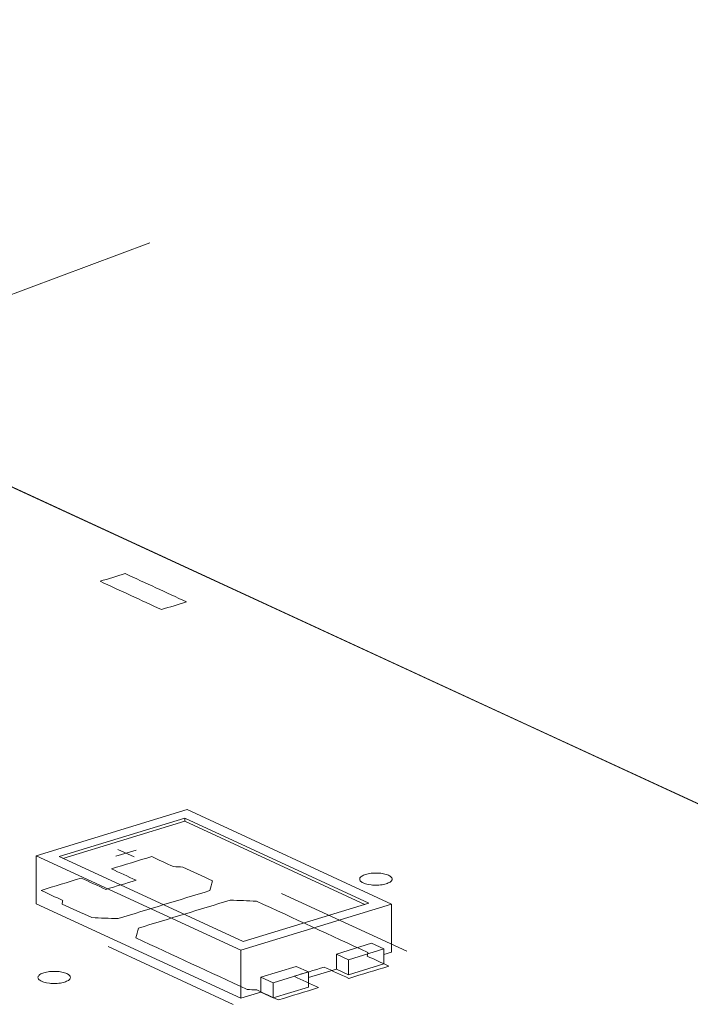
# Model space of a CAD drawing. Header units: inches. Extents: x -35 to 647, y 178 to 608.
# Tile 111 of 234: x 426 to 436, y 206 to 222. Entities that reach past the tile are written whole.
import ezdxf

# ---------------------------------------------------------------- set-up
doc = ezdxf.new("R2010")
doc.units = ezdxf.units.IN
doc.header["$MEASUREMENT"] = 0
doc.linetypes.add('AI-Linetype-4', pattern=[47.5, 22, -8.5, 8.5, -8.5])
doc.layers.add('1', color=7, linetype='Continuous')

# ---------------------------------------------------------------- blocks, each defined once
blk = doc.blocks.new('block 3024')
at = {"layer": '1', "color": 155, "lineweight": 18, "true_color": 0x4c7299}
blk.add_lwpolyline([(429.042, 207.292), (426.202, 208.602)], dxfattribs=at)
blk = doc.blocks.new('block 3025')
at = {"layer": '1', "color": 155, "lineweight": 18, "true_color": 0x4c7299}
blk.add_lwpolyline([(430.981, 207.885), (429.042, 207.292)], dxfattribs=at)
blk = doc.blocks.new('block 3026')
at = {"layer": '1', "color": 155, "lineweight": 18, "true_color": 0x4c7299}
blk.add_lwpolyline([(428.141, 209.195), (430.981, 207.885)], dxfattribs=at)
blk = doc.blocks.new('block 3027')
at = {"layer": '1', "color": 155, "lineweight": 18, "true_color": 0x4c7299}
blk.add_lwpolyline([(429.006, 207.16), (431.333, 207.871)], dxfattribs=at)
blk = doc.blocks.new('block 3028')
at = {"layer": '1', "color": 155, "lineweight": 18, "true_color": 0x4c7299}
blk.add_lwpolyline([(428.177, 209.327), (425.85, 208.616)], dxfattribs=at)
blk = doc.blocks.new('block 3029')
at = {"layer": '1', "color": 155, "lineweight": 18, "true_color": 0x4c7299}
blk.add_lwpolyline([(425.85, 208.616), (429.006, 207.16)], dxfattribs=at)
blk = doc.blocks.new('block 3030')
at = {"layer": '1', "color": 155, "lineweight": 18, "true_color": 0x4c7299}
blk.add_lwpolyline([(426.202, 208.602), (428.141, 209.195)], dxfattribs=at)
blk = doc.blocks.new('block 3031')
at = {"layer": '1', "color": 155, "lineweight": 18, "true_color": 0x4c7299}
blk.add_lwpolyline([(431.212, 207.179), (431.022, 207.266)], dxfattribs=at)
blk = doc.blocks.new('block 3032')
at = {"layer": '1', "color": 155, "lineweight": 18, "true_color": 0x4c7299}
blk.add_lwpolyline([(430.669, 207.013), (431.212, 207.179)], dxfattribs=at)
blk = doc.blocks.new('block 3033')
at = {"layer": '1', "color": 155, "lineweight": 18, "true_color": 0x4c7299}
blk.add_lwpolyline([(430.48, 207.101), (430.669, 207.013)], dxfattribs=at)
blk = doc.blocks.new('block 3034')
at = {"layer": '1', "color": 155, "lineweight": 18, "true_color": 0x4c7299}
blk.add_lwpolyline([(429.859, 206.911), (430.048, 206.824)], dxfattribs=at)
blk = doc.blocks.new('block 3035')
at = {"layer": '1', "color": 155, "lineweight": 18, "true_color": 0x4c7299}
blk.add_lwpolyline([(431.333, 207.871), (428.177, 209.327)], dxfattribs=at)
blk = doc.blocks.new('block 3036')
at = {"layer": '1', "color": 155, "lineweight": 18, "true_color": 0x4c7299}
blk.add_lwpolyline([(429.506, 206.658), (429.316, 206.745)], dxfattribs=at)
blk = doc.blocks.new('block 3037')
at = {"layer": '1', "color": 155, "lineweight": 18, "true_color": 0x4c7299}
blk.add_lwpolyline([(430.048, 206.824), (429.506, 206.658)], dxfattribs=at)
blk = doc.blocks.new('block 4058')
at = {"layer": '1', "color": 155, "lineweight": 18, "true_color": 0x4c7299}
blk.add_lwpolyline([(425.85, 208.616), (425.85, 207.875)], dxfattribs=at)
blk = doc.blocks.new('block 4059')
at = {"layer": '1', "color": 155, "lineweight": 18, "true_color": 0x4c7299}
blk.add_lwpolyline([(429.006, 207.16), (429.006, 206.419)], dxfattribs=at)
blk = doc.blocks.new('block 4060')
at = {"layer": '1', "color": 155, "lineweight": 18, "true_color": 0x4c7299}
blk.add_lwpolyline([(428.141, 209.149), (428.141, 209.195)], dxfattribs=at)
blk = doc.blocks.new('block 4061')
at = {"layer": '1', "color": 155, "lineweight": 18, "true_color": 0x4c7299}
blk.add_lwpolyline([(431.333, 207.871), (431.333, 207.13)], dxfattribs=at)
blk = doc.blocks.new('block 4062')
at = {"layer": '1', "color": 155, "lineweight": 18, "true_color": 0x4c7299}
blk.add_lwpolyline([(426.262, 208.575), (428.141, 209.149)], dxfattribs=at)
blk = doc.blocks.new('block 4063')
at = {"layer": '1', "color": 155, "lineweight": 18, "true_color": 0x4c7299}
blk.add_lwpolyline([(428.141, 209.149), (430.921, 207.866)], dxfattribs=at)
blk = doc.blocks.new('block 4064')
at = {"layer": '1', "color": 155, "lineweight": 18, "true_color": 0x4c7299}
blk.add_lwpolyline([(429.316, 206.745), (429.316, 206.513)], dxfattribs=at)
blk = doc.blocks.new('block 4065')
at = {"layer": '1', "color": 155, "lineweight": 18, "true_color": 0x4c7299}
blk.add_lwpolyline([(430.48, 207.101), (430.48, 206.869)], dxfattribs=at)
blk = doc.blocks.new('block 4066')
at = {"layer": '1', "color": 155, "lineweight": 18, "true_color": 0x4c7299}
blk.add_lwpolyline([(430.669, 207.013), (430.669, 206.782)], dxfattribs=at)
blk = doc.blocks.new('block 4067')
at = {"layer": '1', "color": 155, "lineweight": 18, "true_color": 0x4c7299}
blk.add_lwpolyline([(431.212, 207.179), (431.212, 206.947)], dxfattribs=at)
blk = doc.blocks.new('block 4068')
at = {"layer": '1', "color": 155, "lineweight": 18, "true_color": 0x4c7299}
blk.add_lwpolyline([(431.022, 207.266), (430.48, 207.101)], dxfattribs=at)
blk = doc.blocks.new('block 4069')
at = {"layer": '1', "color": 155, "lineweight": 18, "true_color": 0x4c7299}
blk.add_lwpolyline([(429.316, 206.745), (429.859, 206.911)], dxfattribs=at)
blk = doc.blocks.new('block 4070')
at = {"layer": '1', "color": 155, "lineweight": 18, "true_color": 0x4c7299}
blk.add_lwpolyline([(430.048, 206.824), (430.048, 206.592)], dxfattribs=at)
blk = doc.blocks.new('block 4071')
at = {"layer": '1', "color": 155, "lineweight": 18, "true_color": 0x4c7299}
blk.add_lwpolyline([(429.506, 206.658), (429.506, 206.426)], dxfattribs=at)
blk = doc.blocks.new('block 4072')
at = {"layer": '1', "color": 155, "lineweight": 18, "true_color": 0x4c7299}
blk.add_lwpolyline([(430.669, 206.782), (431.212, 206.947)], dxfattribs=at)
blk = doc.blocks.new('block 4073')
at = {"layer": '1', "color": 155, "lineweight": 18, "true_color": 0x4c7299}
blk.add_lwpolyline([(430.048, 206.592), (429.506, 206.426)], dxfattribs=at)
blk = doc.blocks.new('block 4074')
at = {"layer": '1', "color": 155, "lineweight": 18, "true_color": 0x4c7299}
blk.add_lwpolyline([(430.48, 206.869), (430.669, 206.782)], dxfattribs=at)
blk = doc.blocks.new('block 4075')
at = {"layer": '1', "color": 155, "lineweight": 18, "true_color": 0x4c7299}
blk.add_lwpolyline([(429.506, 206.426), (429.316, 206.513)], dxfattribs=at)
blk = doc.blocks.new('block 4076')
at = {"layer": '1', "color": 155, "lineweight": 18, "true_color": 0x4c7299}
blk.add_lwpolyline([(425.85, 207.875), (429.006, 206.419)], dxfattribs=at)
blk = doc.blocks.new('block 4077')
at = {"layer": '1', "color": 155, "lineweight": 18, "true_color": 0x4c7299}
blk.add_lwpolyline([(429.006, 206.419), (429.316, 206.513)], dxfattribs=at)
blk = doc.blocks.new('block 4078')
at = {"layer": '1', "color": 155, "lineweight": 18, "true_color": 0x4c7299}
blk.add_lwpolyline([(431.212, 207.093), (431.333, 207.13)], dxfattribs=at)
blk = doc.blocks.new('block 4079')
at = {"layer": '1', "color": 155, "lineweight": 18, "true_color": 0x4c7299}
blk.add_lwpolyline([(430.048, 206.737), (430.48, 206.869)], dxfattribs=at)
blk = doc.blocks.new('block 4918')
at = {"layer": '1', "color": 18, "lineweight": 13, "true_color": 0x4c0000}
blk.add_lwpolyline([(428.89, 206.325), (426.958, 207.217)], dxfattribs=at)
blk = doc.blocks.new('block 4936')
at = {"layer": '1', "color": 18, "lineweight": 13, "true_color": 0x4c0000}
blk.add_lwpolyline([(428.89, 206.325), (426.958, 207.217)], dxfattribs=at)
blk = doc.blocks.new('block 4993')
at = {"layer": '1', "color": 18, "lineweight": 13, "true_color": 0x4c0000}
blk.add_lwpolyline([(357.416, 245.697), (440.462, 207.389)], dxfattribs=at)
blk = doc.blocks.new('block 5019')
at = {"layer": '1', "color": 18, "lineweight": 13, "true_color": 0x4c0000}
blk.add_lwpolyline([(431.568, 207.144), (429.636, 208.035)], dxfattribs=at)
blk = doc.blocks.new('block 5020')
at = {"layer": '1', "color": 18, "lineweight": 13, "true_color": 0x4c0000}
blk.add_lwpolyline([(427.108, 208.714), (427.36, 208.598)], dxfattribs=at)
blk = doc.blocks.new('block 5021')
at = {"layer": '1', "color": 18, "lineweight": 13, "true_color": 0x4c0000}
blk.add_lwpolyline([(427.079, 208.609), (427.389, 208.704)], dxfattribs=at)
blk = doc.blocks.new('block 5060')
at = {"layer": '1', "color": 18, "lineweight": 13, "true_color": 0x4c0000}
blk.add_lwpolyline([(357.416, 245.697), (440.462, 207.389)], dxfattribs=at)
blk = doc.blocks.new('block 5066')
at = {"layer": '1', "color": 18, "lineweight": 13, "true_color": 0x4c0000}
blk.add_lwpolyline([(427.108, 208.714), (427.36, 208.598)], dxfattribs=at)
blk = doc.blocks.new('block 5078')
at = {"layer": '1', "color": 18, "lineweight": 13, "true_color": 0x4c0000}
blk.add_lwpolyline([(431.568, 207.144), (429.636, 208.035)], dxfattribs=at)
blk = doc.blocks.new('block 5089')
at = {"layer": '1', "color": 18, "lineweight": 13, "true_color": 0x4c0000}
blk.add_lwpolyline([(427.079, 208.609), (427.389, 208.704)], dxfattribs=at)
blk = doc.blocks.new('block 7558')
at = {"layer": '1', "color": 155, "lineweight": 18, "true_color": 0x4c7299}
blk.add_lwpolyline([(424.668, 214.675), (440.462, 207.389)], dxfattribs=at)
blk = doc.blocks.new('block 7602')
at = {"layer": '1', "color": 18, "lineweight": 13, "true_color": 0x4c0000}
blk.add_lwpolyline([(395.376, 228.187), (418.986, 217.295), (430.792, 211.85), (436.694, 209.127)], dxfattribs=at)
blk = doc.blocks.new('block 7604')
at = {"layer": '1', "color": 18, "lineweight": 13, "true_color": 0x4c0000}
blk.add_open_spline([(430.672, 206.725), (430.878, 206.788), (431.085, 206.851), (431.292, 206.914), (431.18, 206.966), (431.069, 207.017), (430.957, 207.069), (430.961, 207.087), (430.964, 207.105), (430.967, 207.124), (430.394, 207.388), (429.821, 207.652), (429.249, 207.916), (429.113, 207.922), (428.978, 207.927), (428.842, 207.933), (428.371, 207.788), (427.899, 207.644), (427.427, 207.5), (427.414, 207.449), (427.401, 207.399), (427.387, 207.348), (427.96, 207.083), (428.533, 206.819), (429.106, 206.555), (429.154, 206.552), (429.203, 206.55), (429.251, 206.547), (429.363, 206.496), (429.474, 206.444), (429.586, 206.393), (429.793, 206.456), (429.999, 206.519), (430.206, 206.583), (430.08, 206.641), (429.954, 206.699), (429.827, 206.757), (429.983, 206.805), (430.138, 206.852), (430.293, 206.899), (430.419, 206.841), (430.545, 206.783), (430.672, 206.725)], degree=3, knots=[0, 0, 0, 0, 1, 1, 1, 2, 2, 2, 3, 3, 3, 4, 4, 4, 5, 5, 5, 6, 6, 6, 7, 7, 7, 8, 8, 8, 9, 9, 9, 10, 10, 10, 11, 11, 11, 12, 12, 12, 13, 13, 13, 14, 14, 14, 14], dxfattribs=at)
blk = doc.blocks.new('block 7605')
at = {"layer": '1', "color": 18, "lineweight": 13, "true_color": 0x4c0000}
blk.add_lwpolyline([(395.376, 228.187), (418.986, 217.295), (430.792, 211.85), (436.694, 209.127)], dxfattribs=at)
blk = doc.blocks.new('block 7670')
at = {"layer": '1', "color": 18, "lineweight": 13, "true_color": 0x4c0000}
blk.add_open_spline([(430.672, 206.725), (430.878, 206.788), (431.085, 206.851), (431.292, 206.914), (431.18, 206.966), (431.069, 207.017), (430.957, 207.069), (430.961, 207.087), (430.964, 207.105), (430.967, 207.124), (430.394, 207.388), (429.821, 207.652), (429.249, 207.916), (429.113, 207.922), (428.978, 207.927), (428.842, 207.933), (428.371, 207.788), (427.899, 207.644), (427.427, 207.5), (427.414, 207.449), (427.401, 207.399), (427.387, 207.348), (427.96, 207.083), (428.533, 206.819), (429.106, 206.555), (429.154, 206.552), (429.203, 206.55), (429.251, 206.547), (429.363, 206.496), (429.474, 206.444), (429.586, 206.393), (429.793, 206.456), (429.999, 206.519), (430.206, 206.583), (430.08, 206.641), (429.954, 206.699), (429.827, 206.757), (429.983, 206.805), (430.138, 206.852), (430.293, 206.899), (430.419, 206.841), (430.545, 206.783), (430.672, 206.725)], degree=3, knots=[0, 0, 0, 0, 1, 1, 1, 2, 2, 2, 3, 3, 3, 4, 4, 4, 5, 5, 5, 6, 6, 6, 7, 7, 7, 8, 8, 8, 9, 9, 9, 10, 10, 10, 11, 11, 11, 12, 12, 12, 13, 13, 13, 14, 14, 14, 14], dxfattribs=at)
blk = doc.blocks.new('block 7671')
at = {"layer": '1', "color": 18, "lineweight": 13, "true_color": 0x4c0000}
blk.add_open_spline([(430.672, 206.725), (430.878, 206.788), (431.085, 206.851), (431.292, 206.914), (431.18, 206.966), (431.069, 207.017), (430.957, 207.069), (430.961, 207.087), (430.964, 207.105), (430.967, 207.124), (430.394, 207.388), (429.821, 207.652), (429.249, 207.916), (429.113, 207.922), (428.978, 207.927), (428.842, 207.933), (428.371, 207.788), (427.899, 207.644), (427.427, 207.5), (427.414, 207.449), (427.401, 207.399), (427.387, 207.348), (427.96, 207.083), (428.533, 206.819), (429.106, 206.555), (429.154, 206.552), (429.203, 206.55), (429.251, 206.547), (429.363, 206.496), (429.474, 206.444), (429.586, 206.393), (429.793, 206.456), (429.999, 206.519), (430.206, 206.583), (430.08, 206.641), (429.954, 206.699), (429.827, 206.757), (429.983, 206.805), (430.138, 206.852), (430.293, 206.899), (430.419, 206.841), (430.545, 206.783), (430.672, 206.725)], degree=3, knots=[0, 0, 0, 0, 1, 1, 1, 2, 2, 2, 3, 3, 3, 4, 4, 4, 5, 5, 5, 6, 6, 6, 7, 7, 7, 8, 8, 8, 9, 9, 9, 10, 10, 10, 11, 11, 11, 12, 12, 12, 13, 13, 13, 14, 14, 14, 14], dxfattribs=at)
blk = doc.blocks.new('block 7672')
at = {"layer": '1', "color": 18, "lineweight": 13, "true_color": 0x4c0000}
blk.add_open_spline([(428.567, 208.231), (428.554, 208.18), (428.54, 208.129), (428.527, 208.078), (428.055, 207.934), (427.584, 207.79), (427.112, 207.646), (426.977, 207.651), (426.841, 207.657), (426.706, 207.662), (426.554, 207.732), (426.402, 207.802), (426.249, 207.872), (426.253, 207.891), (426.256, 207.909), (426.259, 207.927), (426.148, 207.979), (426.036, 208.03), (425.925, 208.082), (426.131, 208.145), (426.338, 208.208), (426.545, 208.271), (426.671, 208.213), (426.798, 208.155), (426.924, 208.097), (427.079, 208.144), (427.234, 208.191), (427.389, 208.239), (427.263, 208.297), (427.137, 208.355), (427.01, 208.414), (427.217, 208.477), (427.424, 208.54), (427.631, 208.603), (427.743, 208.552), (427.854, 208.5), (427.966, 208.449), (428.014, 208.446), (428.062, 208.444), (428.111, 208.441), (428.263, 208.371), (428.415, 208.301), (428.567, 208.231)], degree=3, knots=[0, 0, 0, 0, 1, 1, 1, 2, 2, 2, 3, 3, 3, 4, 4, 4, 5, 5, 5, 6, 6, 6, 7, 7, 7, 8, 8, 8, 9, 9, 9, 10, 10, 10, 11, 11, 11, 12, 12, 12, 13, 13, 13, 14, 14, 14, 14], dxfattribs=at)
blk = doc.blocks.new('block 7673')
at = {"layer": '1', "color": 18, "lineweight": 13, "true_color": 0x4c0000}
blk.add_open_spline([(428.567, 208.231), (428.554, 208.18), (428.54, 208.129), (428.527, 208.078), (428.055, 207.934), (427.584, 207.79), (427.112, 207.646), (426.977, 207.651), (426.841, 207.657), (426.706, 207.662), (426.554, 207.732), (426.402, 207.802), (426.249, 207.872), (426.253, 207.891), (426.256, 207.909), (426.259, 207.927), (426.148, 207.979), (426.036, 208.03), (425.925, 208.082), (426.131, 208.145), (426.338, 208.208), (426.545, 208.271), (426.671, 208.213), (426.798, 208.155), (426.924, 208.097), (427.079, 208.144), (427.234, 208.191), (427.389, 208.239), (427.263, 208.297), (427.137, 208.355), (427.01, 208.414), (427.217, 208.477), (427.424, 208.54), (427.631, 208.603), (427.743, 208.552), (427.854, 208.5), (427.966, 208.449), (428.014, 208.446), (428.062, 208.444), (428.111, 208.441), (428.263, 208.371), (428.415, 208.301), (428.567, 208.231)], degree=3, knots=[0, 0, 0, 0, 1, 1, 1, 2, 2, 2, 3, 3, 3, 4, 4, 4, 5, 5, 5, 6, 6, 6, 7, 7, 7, 8, 8, 8, 9, 9, 9, 10, 10, 10, 11, 11, 11, 12, 12, 12, 13, 13, 13, 14, 14, 14, 14], dxfattribs=at)
blk = doc.blocks.new('block 7751')
at = {"layer": '1', "color": 18, "lineweight": 13, "true_color": 0x4c0000}
blk.add_open_spline([(428.567, 208.231), (428.554, 208.18), (428.54, 208.129), (428.527, 208.078), (428.055, 207.934), (427.584, 207.79), (427.112, 207.646), (426.977, 207.651), (426.841, 207.657), (426.706, 207.662), (426.554, 207.732), (426.402, 207.802), (426.249, 207.872), (426.253, 207.891), (426.256, 207.909), (426.259, 207.927), (426.148, 207.979), (426.036, 208.03), (425.925, 208.082), (426.131, 208.145), (426.338, 208.208), (426.545, 208.271), (426.671, 208.213), (426.798, 208.155), (426.924, 208.097), (427.079, 208.144), (427.234, 208.191), (427.389, 208.239), (427.263, 208.297), (427.137, 208.355), (427.01, 208.414), (427.217, 208.477), (427.424, 208.54), (427.631, 208.603), (427.743, 208.552), (427.854, 208.5), (427.966, 208.449), (428.014, 208.446), (428.062, 208.444), (428.111, 208.441), (428.263, 208.371), (428.415, 208.301), (428.567, 208.231)], degree=3, knots=[0, 0, 0, 0, 1, 1, 1, 2, 2, 2, 3, 3, 3, 4, 4, 4, 5, 5, 5, 6, 6, 6, 7, 7, 7, 8, 8, 8, 9, 9, 9, 10, 10, 10, 11, 11, 11, 12, 12, 12, 13, 13, 13, 14, 14, 14, 14], dxfattribs=at)
blk = doc.blocks.new('block 7802')
at = {"layer": '1', "color": 18, "lineweight": 13, "true_color": 0x4c0000}
blk.add_open_spline([(428.567, 208.231), (428.554, 208.18), (428.54, 208.129), (428.527, 208.078), (428.055, 207.934), (427.584, 207.79), (427.112, 207.646), (426.977, 207.651), (426.841, 207.657), (426.706, 207.662), (426.554, 207.732), (426.402, 207.802), (426.249, 207.872), (426.253, 207.891), (426.256, 207.909), (426.259, 207.927), (426.148, 207.979), (426.036, 208.03), (425.925, 208.082), (426.131, 208.145), (426.338, 208.208), (426.545, 208.271), (426.671, 208.213), (426.798, 208.155), (426.924, 208.097), (427.079, 208.144), (427.234, 208.191), (427.389, 208.239), (427.263, 208.297), (427.137, 208.355), (427.01, 208.414), (427.217, 208.477), (427.424, 208.54), (427.631, 208.603), (427.743, 208.552), (427.854, 208.5), (427.966, 208.449), (428.014, 208.446), (428.062, 208.444), (428.111, 208.441), (428.263, 208.371), (428.415, 208.301), (428.567, 208.231)], degree=3, knots=[0, 0, 0, 0, 1, 1, 1, 2, 2, 2, 3, 3, 3, 4, 4, 4, 5, 5, 5, 6, 6, 6, 7, 7, 7, 8, 8, 8, 9, 9, 9, 10, 10, 10, 11, 11, 11, 12, 12, 12, 13, 13, 13, 14, 14, 14, 14], dxfattribs=at)
blk = doc.blocks.new('block 7840')
at = {"layer": '1', "color": 18, "lineweight": 13, "true_color": 0x4c0000}
blk.add_open_spline([(430.672, 206.725), (430.878, 206.788), (431.085, 206.851), (431.292, 206.914), (431.18, 206.966), (431.069, 207.017), (430.957, 207.069), (430.961, 207.087), (430.964, 207.105), (430.967, 207.124), (430.394, 207.388), (429.821, 207.652), (429.249, 207.916), (429.113, 207.922), (428.978, 207.927), (428.842, 207.933), (428.371, 207.788), (427.899, 207.644), (427.427, 207.5), (427.414, 207.449), (427.401, 207.399), (427.387, 207.348), (427.96, 207.083), (428.533, 206.819), (429.106, 206.555), (429.154, 206.552), (429.203, 206.55), (429.251, 206.547), (429.363, 206.496), (429.474, 206.444), (429.586, 206.393), (429.793, 206.456), (429.999, 206.519), (430.206, 206.583), (430.08, 206.641), (429.954, 206.699), (429.827, 206.757), (429.983, 206.805), (430.138, 206.852), (430.293, 206.899), (430.419, 206.841), (430.545, 206.783), (430.672, 206.725)], degree=3, knots=[0, 0, 0, 0, 1, 1, 1, 2, 2, 2, 3, 3, 3, 4, 4, 4, 5, 5, 5, 6, 6, 6, 7, 7, 7, 8, 8, 8, 9, 9, 9, 10, 10, 10, 11, 11, 11, 12, 12, 12, 13, 13, 13, 14, 14, 14, 14], dxfattribs=at)
blk = doc.blocks.new('block 7900')
at = {"layer": '1', "color": 18, "lineweight": 13, "true_color": 0x4c0000}
blk.add_lwpolyline([(425.969, 206.813), (425.988, 206.818), (426.008, 206.822), (426.031, 206.826), (426.054, 206.83), (426.078, 206.832), (426.103, 206.833), (426.153, 206.833), (426.177, 206.832), (426.201, 206.829), (426.244, 206.822), (426.265, 206.818), (426.285, 206.812), (426.304, 206.806), (426.32, 206.799), (426.335, 206.791), (426.348, 206.783), (426.358, 206.775), (426.366, 206.766), (426.372, 206.758), (426.375, 206.749), (426.377, 206.74), (426.375, 206.731), (426.372, 206.721), (426.366, 206.712), (426.357, 206.703), (426.346, 206.695), (426.333, 206.687), (426.318, 206.68), (426.302, 206.673), (426.284, 206.667), (426.265, 206.662), (426.244, 206.657), (426.222, 206.653), (426.199, 206.65), (426.174, 206.648), (426.15, 206.646), (426.1, 206.646), (426.076, 206.648), (426.052, 206.65), (426.008, 206.657), (425.988, 206.662), (425.968, 206.667), (425.949, 206.673), (425.932, 206.68), (425.918, 206.688), (425.905, 206.696), (425.895, 206.705), (425.886, 206.713), (425.881, 206.722), (425.877, 206.731), (425.876, 206.74), (425.877, 206.749), (425.881, 206.758), (425.887, 206.767), (425.896, 206.776), (425.907, 206.785), (425.92, 206.793), (425.934, 206.8), (425.951, 206.807), (425.969, 206.813)], dxfattribs=at)
blk = doc.blocks.new('block 7962')
at = {"layer": '1', "color": 18, "lineweight": 13, "true_color": 0x4c0000}
blk.add_lwpolyline([(425.969, 206.813), (425.988, 206.818), (426.008, 206.822), (426.031, 206.826), (426.054, 206.83), (426.078, 206.832), (426.103, 206.833), (426.153, 206.833), (426.177, 206.832), (426.201, 206.829), (426.244, 206.822), (426.265, 206.818), (426.285, 206.812), (426.304, 206.806), (426.32, 206.799), (426.335, 206.791), (426.348, 206.783), (426.358, 206.775), (426.366, 206.766), (426.372, 206.758), (426.375, 206.749), (426.377, 206.74), (426.375, 206.731), (426.372, 206.721), (426.366, 206.712), (426.357, 206.703), (426.346, 206.695), (426.333, 206.687), (426.318, 206.68), (426.302, 206.673), (426.284, 206.667), (426.265, 206.662), (426.244, 206.657), (426.222, 206.653), (426.199, 206.65), (426.174, 206.648), (426.15, 206.646), (426.1, 206.646), (426.076, 206.648), (426.052, 206.65), (426.008, 206.657), (425.988, 206.662), (425.968, 206.667), (425.949, 206.673), (425.932, 206.68), (425.918, 206.688), (425.905, 206.696), (425.895, 206.705), (425.886, 206.713), (425.881, 206.722), (425.877, 206.731), (425.876, 206.74), (425.877, 206.749), (425.881, 206.758), (425.887, 206.767), (425.896, 206.776), (425.907, 206.785), (425.92, 206.793), (425.934, 206.8), (425.951, 206.807), (425.969, 206.813)], dxfattribs=at)
blk = doc.blocks.new('block 8071')
at = {"layer": '1', "color": 18, "lineweight": 13, "true_color": 0x4c0000}
blk.add_open_spline([(427.223, 212.967), (427.094, 212.927), (426.964, 212.888), (426.835, 212.848), (427.151, 212.703), (427.466, 212.557), (427.782, 212.412), (427.911, 212.451), (428.04, 212.491), (428.17, 212.53), (427.854, 212.676), (427.538, 212.821), (427.223, 212.967)], degree=3, knots=[0, 0, 0, 0, 1, 1, 1, 2, 2, 2, 3, 3, 3, 4, 4, 4, 4], dxfattribs=at)
blk = doc.blocks.new('block 8085')
at = {"layer": '1', "color": 18, "lineweight": 13, "true_color": 0x4c0000}
blk.add_lwpolyline([(430.932, 208.329), (430.951, 208.334), (430.972, 208.339), (430.995, 208.343), (431.018, 208.346), (431.042, 208.348), (431.067, 208.35), (431.117, 208.35), (431.141, 208.348), (431.164, 208.346), (431.208, 208.339), (431.229, 208.334), (431.249, 208.329), (431.267, 208.323), (431.284, 208.316), (431.299, 208.308), (431.312, 208.3), (431.322, 208.291), (431.33, 208.283), (431.336, 208.274), (431.339, 208.265), (431.34, 208.256), (431.339, 208.247), (431.336, 208.238), (431.329, 208.229), (431.321, 208.22), (431.31, 208.211), (431.297, 208.203), (431.282, 208.196), (431.266, 208.189), (431.248, 208.183), (431.229, 208.178), (431.208, 208.174), (431.186, 208.17), (431.163, 208.166), (431.138, 208.164), (431.113, 208.163), (431.064, 208.163), (431.039, 208.164), (431.016, 208.167), (430.972, 208.174), (430.951, 208.178), (430.932, 208.184), (430.913, 208.19), (430.896, 208.197), (430.881, 208.205), (430.869, 208.213), (430.858, 208.221), (430.85, 208.23), (430.845, 208.239), (430.841, 208.247), (430.84, 208.256), (430.841, 208.265), (430.845, 208.275), (430.851, 208.284), (430.86, 208.293), (430.871, 208.301), (430.883, 208.309), (430.898, 208.317), (430.915, 208.323), (430.932, 208.329)], dxfattribs=at)
blk = doc.blocks.new('block 8119')
at = {"layer": '1', "color": 18, "lineweight": 13, "true_color": 0x4c0000}
blk.add_lwpolyline([(430.932, 208.329), (430.951, 208.334), (430.972, 208.339), (430.995, 208.343), (431.018, 208.346), (431.042, 208.348), (431.067, 208.35), (431.117, 208.35), (431.141, 208.348), (431.164, 208.346), (431.208, 208.339), (431.229, 208.334), (431.249, 208.329), (431.267, 208.323), (431.284, 208.316), (431.299, 208.308), (431.312, 208.3), (431.322, 208.291), (431.33, 208.283), (431.336, 208.274), (431.339, 208.265), (431.34, 208.256), (431.339, 208.247), (431.336, 208.238), (431.329, 208.229), (431.321, 208.22), (431.31, 208.211), (431.297, 208.203), (431.282, 208.196), (431.266, 208.189), (431.248, 208.183), (431.229, 208.178), (431.208, 208.174), (431.186, 208.17), (431.163, 208.166), (431.138, 208.164), (431.113, 208.163), (431.064, 208.163), (431.039, 208.164), (431.016, 208.167), (430.972, 208.174), (430.951, 208.178), (430.932, 208.184), (430.913, 208.19), (430.896, 208.197), (430.881, 208.205), (430.869, 208.213), (430.858, 208.221), (430.85, 208.23), (430.845, 208.239), (430.841, 208.247), (430.84, 208.256), (430.841, 208.265), (430.845, 208.275), (430.851, 208.284), (430.86, 208.293), (430.871, 208.301), (430.883, 208.309), (430.898, 208.317), (430.915, 208.323), (430.932, 208.329)], dxfattribs=at)
blk = doc.blocks.new('block 8175')
at = {"layer": '1', "color": 8, "linetype": 'AI-Linetype-4', "lineweight": 13, "true_color": 0x808080}
blk.add_lwpolyline([(414.643, 213.218), (427.6, 218.069)], dxfattribs=at)

msp = doc.modelspace()

# ---------------------------------------------------------------- block references
at = {"layer": '1'}
for name in ['block 7602', 'block 7605', 'block 4993', 'block 5060', 'block 8175', 'block 7558', 'block 8071', 'block 3028', 'block 3035', 'block 3030', 'block 4062', 'block 3026', 'block 4060', 'block 4063', 'block 3029', 'block 4058', 'block 7672', 'block 7673', 'block 7751', 'block 7802', 'block 3024', 'block 5021', 'block 5089', 'block 5020', 'block 5066', 'block 8085', 'block 8119', 'block 5019', 'block 5078', 'block 4076', 'block 7604', 'block 7670', 'block 7671', 'block 7840', 'block 3027', 'block 3025', 'block 4061', 'block 4068', 'block 3031', 'block 4918', 'block 4936', 'block 4059', 'block 3033', 'block 4065', 'block 3032', 'block 4067', 'block 4078', 'block 4066', 'block 4072', 'block 7900', 'block 7962', 'block 4069', 'block 3037', 'block 3034', 'block 4079', 'block 4070', 'block 4074', 'block 3036', 'block 4064', 'block 4071', 'block 4077', 'block 4075', 'block 4073']:
    msp.add_blockref(name, (0, 0), dxfattribs=at)

doc.saveas('drawing.dxf')
